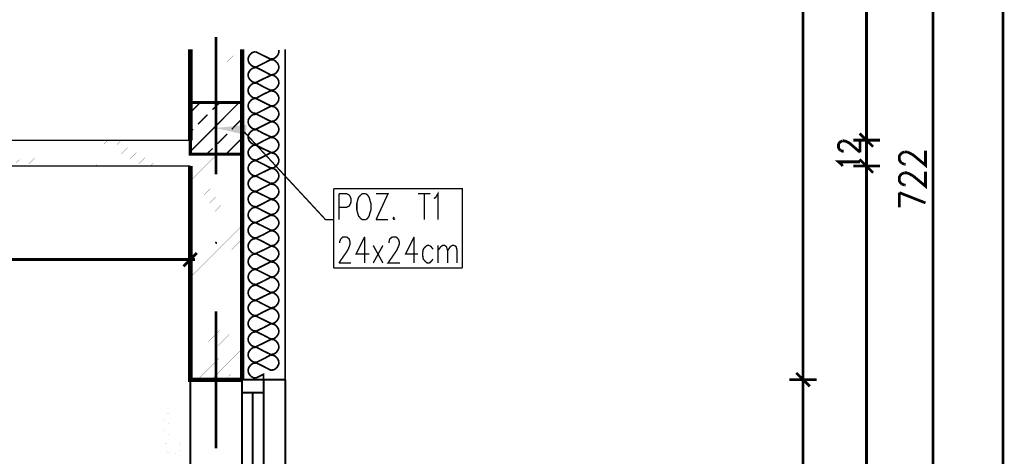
# Model space of a CAD drawing. Header units: millimetres. Extents: x -14047 to 49934, y -21523 to 14989.
# Tile 154 of 256: x 2036 to 2492, y 6425 to 6628. Entities that reach past the tile are written whole.
import ezdxf

# ---------------------------------------------------------------- set-up
doc = ezdxf.new("R2010")
doc.units = ezdxf.units.MM
doc.layers.add('H', color=7, linetype='Continuous')
doc.layers.add('P', color=7, linetype='Continuous')

msp = doc.modelspace()

# ---------------------------------------------------------------- hatches: boundary and pattern name
at = {"layer": 'H', "linetype": 'Continuous'}
for points in [[(2126.132, 6577.49), (2140.574, 6578.956), (2140.385, 6574.279)], [(2126.412, 6523.835), (2126.057, 6524.365), (2126.237, 6524.805), (2126.677, 6524.805), (2127.032, 6524.365), (2126.852, 6523.835)]]:
    msp.add_hatch(color=256, dxfattribs=at).paths.add_polyline_path(points)

# ---------------------------------------------------------------- linework, layer by layer
at = {"layer": 'P'}
for points, const_width in [([(2398.455, 6461.843), (2398.455, 6925.951)], 1.27), ([(2491.133, 5287.871), (2491.133, 6925.951)], 1.27), ([(2427.906, 6572.779), (2427.906, 6914.043)], 1.27), ([(2458.772, 6193.77), (2458.772, 6913.868)], 1.27), ([(1470.685, 6648.793), (1470.685, 6559.905), (2114.593, 6559.905)], 0.635), ([(2126.502, 6619.602), (2126.502, 6556.111)], 1.27), ([(2114.593, 6613.874), (2114.593, 6571.809)], 2.065), ([(2114.948, 6610.608), (2118.213, 6613.874)], 0.015), ([(2114.948, 6604.259), (2124.562, 6613.874)], 0.015), ([(2114.948, 6591.561), (2137.427, 6613.874)], 0.015), ([(2138.58, 6460.874), (2138.58, 6613.874)], 2.065), ([(2138.58, 6613.874), (2138.58, 6460.874)], 0.795), ([(2142.724, 6612.018), (2141.93, 6611.048), (2141.405, 6609.904)], 0.795), ([(2143.694, 6612.638), (2142.724, 6612.018)], 0.795), ([(2144.929, 6612.813), (2143.694, 6612.638)], 0.795), ([(2144.929, 6612.813), (2148.459, 6611.048)], 0.795), ([(2152.073, 6609.284), (2148.459, 6611.048)], 0.795), ([(2154.278, 6610.254), (2155.073, 6611.223), (2155.603, 6612.283)], 0.795), ([(2155.603, 6612.283), (2155.603, 6613.608)], 0.795), ([(2158.597, 6460.874), (2158.597, 6613.874)], 0.795), ([(2119.183, 6589.266), (2138.58, 6608.669)], 0.015), ([(2141.405, 6609.904), (2141.405, 6608.669)], 0.795), ([(2141.405, 6608.669), (2141.93, 6607.524), (2142.724, 6606.639)], 0.795), ([(2142.724, 6606.639), (2143.694, 6605.934)], 0.795), ([(2143.694, 6605.934), (2144.929, 6605.844)], 0.795), ([(2148.459, 6607.434), (2144.929, 6605.669)], 0.795), ([(2148.459, 6607.434), (2152.073, 6609.284)], 0.795), ([(2152.073, 6609.464), (2153.308, 6609.639)], 0.795), ([(2153.308, 6609.019), (2152.073, 6609.109)], 0.795), ([(2153.308, 6609.639), (2154.278, 6610.254)], 0.795), ([(2154.278, 6608.314), (2153.308, 6609.019)], 0.795), ([(2155.603, 6606.289), (2155.073, 6607.434), (2154.278, 6608.314)], 0.795), ([(2155.603, 6605.054), (2155.603, 6606.289)], 0.795), ([(2125.532, 6589.266), (2138.58, 6602.32)], 0.015), ([(2142.724, 6604.699), (2141.93, 6603.729), (2141.405, 6602.67)], 0.795), ([(2141.405, 6602.67), (2141.405, 6601.35)], 0.795), ([(2141.405, 6601.35), (2141.93, 6600.29), (2142.724, 6599.32)], 0.795), ([(2143.694, 6605.319), (2142.724, 6604.699)], 0.795), ([(2144.929, 6605.494), (2143.694, 6605.319)], 0.795), ([(2144.929, 6605.669), (2148.459, 6603.904)], 0.795), ([(2152.073, 6601.965), (2148.459, 6603.904)], 0.795), ([(2148.459, 6600.29), (2152.073, 6601.965)], 0.795), ([(2152.073, 6602.145), (2153.308, 6602.32)], 0.795), ([(2153.308, 6601.88), (2152.073, 6601.965)], 0.795), ([(2153.308, 6602.32), (2154.278, 6602.935)], 0.795), ([(2154.278, 6601.175), (2153.308, 6601.88)], 0.795), ([(2154.278, 6602.935), (2155.073, 6603.904), (2155.603, 6605.054)], 0.795), ([(2142.724, 6597.555), (2141.93, 6596.585), (2141.405, 6595.531)], 0.795), ([(2142.724, 6599.32), (2143.694, 6598.705)], 0.795), ([(2143.694, 6598.175), (2142.724, 6597.555)], 0.795), ([(2143.694, 6598.705), (2144.929, 6598.525)], 0.795), ([(2144.929, 6598.35), (2143.694, 6598.175)], 0.795), ([(2148.459, 6600.29), (2144.929, 6598.525)], 0.795), ([(2144.929, 6598.525), (2148.459, 6596.585)], 0.795), ([(2155.603, 6599.145), (2155.073, 6600.29), (2154.278, 6601.175)], 0.795), ([(2154.278, 6595.795), (2155.073, 6596.765), (2155.603, 6597.91)], 0.795), ([(2155.603, 6597.91), (2155.603, 6599.145)], 0.795), ([(2131.881, 6589.266), (2138.58, 6595.97)], 0.015), ([(2141.405, 6595.531), (2141.405, 6594.206)], 0.795), ([(2141.405, 6594.206), (2141.93, 6593.146), (2142.724, 6592.176)], 0.795), ([(2142.724, 6592.176), (2143.694, 6591.561)], 0.795), ([(2148.459, 6593.146), (2144.929, 6591.206)], 0.795), ([(2152.073, 6594.826), (2148.459, 6596.585)], 0.795), ([(2148.459, 6593.146), (2152.073, 6594.826)], 0.795), ([(2152.073, 6595.001), (2153.308, 6595.176)], 0.795), ([(2153.308, 6594.561), (2152.073, 6594.736)], 0.795), ([(2153.308, 6595.176), (2154.278, 6595.795)], 0.795), ([(2154.278, 6593.941), (2153.308, 6594.561)], 0.795), ([(2155.603, 6591.826), (2155.073, 6592.971), (2154.278, 6593.941)], 0.795), ([(2138.58, 6565.37), (2114.593, 6565.37), (2114.593, 6589.266), (2138.58, 6589.266), (2138.58, 6565.37)], 1.43), ([(2114.593, 6584.682), (2119.183, 6589.266)], 0.635), ([(2114.593, 6566.604), (2137.17, 6589.266)], 0.635), ([(2124.912, 6586.007), (2128.261, 6589.266)], 0.635), ([(2138.23, 6589.266), (2138.58, 6589.621)], 0.015), ([(2142.724, 6590.416), (2141.93, 6589.446), (2141.405, 6588.386)], 0.795), ([(2141.405, 6588.386), (2141.405, 6587.062)], 0.795), ([(2143.694, 6591.031), (2142.724, 6590.416)], 0.795), ([(2143.694, 6591.561), (2144.929, 6591.386)], 0.795), ([(2144.929, 6591.206), (2143.694, 6591.031)], 0.795), ([(2144.929, 6591.206), (2148.459, 6589.446)], 0.795), ([(2152.073, 6587.682), (2148.459, 6589.446)], 0.795), ([(2148.459, 6585.827), (2152.073, 6587.682)], 0.795), ([(2152.073, 6587.682), (2153.308, 6587.857)], 0.795), ([(2153.308, 6587.417), (2152.073, 6587.592)], 0.795), ([(2153.308, 6587.857), (2154.278, 6588.476)], 0.795), ([(2154.278, 6588.476), (2155.073, 6589.446), (2155.603, 6590.591)], 0.795), ([(2155.603, 6590.591), (2155.603, 6591.826)], 0.795), ([(2118.123, 6579.303), (2122.532, 6583.712)], 0.635), ([(2141.405, 6587.062), (2141.93, 6586.007), (2142.724, 6585.037)], 0.795), ([(2142.724, 6583.097), (2141.93, 6582.127), (2141.405, 6581.067)], 0.795), ([(2142.724, 6585.037), (2143.694, 6584.417)], 0.795), ([(2143.694, 6583.712), (2142.724, 6583.097)], 0.795), ([(2143.694, 6584.417), (2144.929, 6584.242)], 0.795), ([(2144.929, 6583.887), (2143.694, 6583.712)], 0.795), ([(2148.459, 6585.827), (2144.929, 6584.067)], 0.795), ([(2144.929, 6584.067), (2148.459, 6582.302)], 0.795), ([(2154.278, 6586.797), (2153.308, 6587.417)], 0.795), ([(2155.603, 6584.682), (2155.073, 6585.827), (2154.278, 6586.797)], 0.795), ([(2154.278, 6581.332), (2155.073, 6582.302), (2155.603, 6583.447)], 0.795), ([(2155.603, 6583.447), (2155.603, 6584.682)], 0.795), ([(2133.821, 6576.923), (2138.23, 6581.507)], 0.635), ([(2141.405, 6581.067), (2141.405, 6579.743)], 0.795), ([(2141.405, 6579.743), (2141.93, 6578.688), (2142.724, 6577.718)], 0.795), ([(2148.459, 6578.688), (2144.929, 6576.923)], 0.795), ([(2152.073, 6580.448), (2148.459, 6582.302)], 0.795), ([(2148.459, 6578.688), (2152.073, 6580.448)], 0.795), ([(2152.073, 6580.538), (2153.308, 6580.712)], 0.795), ([(2153.308, 6580.273), (2152.073, 6580.448)], 0.795), ([(2153.308, 6580.712), (2154.278, 6581.332)], 0.795), ([(2154.278, 6579.658), (2153.308, 6580.273)], 0.795), ([(2155.603, 6577.538), (2155.073, 6578.688), (2154.278, 6579.658)], 0.795), ([(2114.593, 6575.688), (2115.918, 6576.923)], 0.635), ([(2127.117, 6570.219), (2131.616, 6574.718)], 0.635), ([(2138.58, 6576.779), (2177.295, 6535.009)], 0.635), ([(2142.724, 6575.953), (2141.93, 6574.983), (2141.405, 6573.923)], 0.795), ([(2141.405, 6573.923), (2141.405, 6572.604)], 0.795), ([(2142.724, 6577.718), (2143.694, 6577.098)], 0.795), ([(2143.694, 6576.568), (2142.724, 6575.953)], 0.795), ([(2143.694, 6577.098), (2144.929, 6576.923)], 0.795), ([(2144.929, 6576.748), (2143.694, 6576.568)], 0.795), ([(2144.929, 6576.923), (2148.459, 6574.983)], 0.795), ([(2152.073, 6573.308), (2148.459, 6574.983)], 0.795), ([(2153.308, 6573.573), (2154.278, 6574.188)], 0.795), ([(2154.278, 6574.188), (2155.073, 6575.158), (2155.603, 6576.303)], 0.795), ([(2155.603, 6576.303), (2155.603, 6577.538)], 0.795), ([(2424.731, 6574.983), (2430.996, 6568.809)], 1.27), ([(2424.731, 6574.983), (2430.996, 6568.809)], 1.27), ([(2427.906, 6574.098), (2427.906, 6569.779)], 1.27), ([(2427.906, 6574.098), (2427.906, 6569.604)], 1.27), ([(2427.906, 6572.779), (2427.906, 6573.748)], 1.27), ([(2114.593, 6571.809), (1482.593, 6571.809)], 0.635), ([(2026.06, 6559.905), (2038.143, 6571.809)], 0.015), ([(2032.409, 6559.905), (2044.493, 6571.809)], 0.015), ([(2038.758, 6559.905), (2050.752, 6571.809)], 0.015), ([(2045.283, 6559.905), (2057.191, 6571.809)], 0.015), ([(2051.632, 6559.905), (2063.54, 6571.809)], 0.015), ([(2057.981, 6559.905), (2069.889, 6571.809)], 0.015), ([(2064.33, 6559.905), (2076.323, 6571.809)], 0.015), ([(2070.594, 6559.905), (2082.672, 6571.809)], 0.015), ([(2077.028, 6559.905), (2089.022, 6571.809)], 0.015), ([(2083.377, 6559.905), (2095.371, 6571.809)], 0.015), ([(2089.727, 6559.905), (2101.72, 6571.809)], 0.015), ([(2096.076, 6559.905), (2108.069, 6571.984)], 0.015), ([(2102.34, 6559.905), (2114.418, 6571.984)], 0.015), ([(2131.086, 6565.37), (2138.58, 6572.779)], 0.635), ([(2141.405, 6572.604), (2141.93, 6571.544), (2142.724, 6570.574)], 0.795), ([(2142.724, 6570.574), (2143.694, 6569.954)], 0.795), ([(2143.694, 6569.429), (2142.724, 6568.809)], 0.795), ([(2143.694, 6569.954), (2144.929, 6569.779)], 0.795), ([(2144.929, 6569.604), (2143.694, 6569.429)], 0.795), ([(2148.459, 6571.544), (2144.929, 6569.604)], 0.795), ([(2144.929, 6569.604), (2148.459, 6567.839)], 0.795), ([(2148.459, 6571.544), (2152.073, 6573.308)], 0.795), ([(2152.073, 6573.393), (2153.308, 6573.573)], 0.795), ([(2153.308, 6572.954), (2152.073, 6573.129)], 0.795), ([(2154.278, 6572.339), (2153.308, 6572.954)], 0.795), ([(2155.603, 6570.219), (2155.073, 6571.369), (2154.278, 6572.339)], 0.795), ([(2155.603, 6568.984), (2155.603, 6570.219)], 0.795), ([(2415.918, 6567.044), (2415.388, 6567.574), (2414.943, 6568.369), (2414.943, 6569.954), (2415.388, 6570.749), (2415.918, 6571.189)], 1.27), ([(2415.918, 6571.189), (2416.798, 6571.544)], 1.27), ([(2416.798, 6571.544), (2417.767, 6571.544)], 1.27), ([(2417.767, 6571.544), (2418.737, 6571.189), (2420.147, 6570.399), (2424.911, 6566.254)], 1.27), ([(2421.737, 6571.984), (2434.17, 6571.984)], 1.27), ([(2421.737, 6571.809), (2434.17, 6571.809)], 1.27), ([(2424.911, 6566.254), (2424.911, 6571.984)], 1.27), ([(2427.906, 6559.905), (2427.906, 6571.809)], 1.27), ([(2108.774, 6559.905), (2114.593, 6565.635)], 0.015), ([(2114.593, 6559.285), (2120.682, 6565.37)], 0.015), ([(2114.593, 6552.936), (2127.032, 6565.37)], 0.015), ([(2114.593, 6546.587), (2133.381, 6565.37)], 0.015), ([(2122.177, 6565.37), (2124.912, 6568.014)], 0.635), ([(2142.724, 6568.809), (2141.93, 6567.839), (2141.405, 6566.779)], 0.795), ([(2141.405, 6566.779), (2141.405, 6565.46)], 0.795), ([(2141.405, 6565.46), (2141.93, 6564.4), (2142.724, 6563.43)], 0.795), ([(2152.073, 6566.164), (2148.459, 6567.839)], 0.795), ([(2148.459, 6564.225), (2152.073, 6566.164)], 0.795), ([(2152.073, 6566.164), (2153.308, 6566.254)], 0.795), ([(2153.308, 6565.809), (2152.073, 6565.989)], 0.795), ([(2153.308, 6566.254), (2154.278, 6566.959)], 0.795), ([(2154.278, 6565.195), (2153.308, 6565.809)], 0.795), ([(2154.278, 6566.959), (2155.073, 6567.839), (2155.603, 6568.984)], 0.795), ([(2155.603, 6563.08), (2155.073, 6564.225), (2154.278, 6565.195)], 0.795), ([(2417.327, 6566.779), (2416.798, 6566.779), (2415.918, 6567.044)], 1.27), ([(2444.309, 6561.225), (2443.779, 6561.665), (2443.164, 6562.635), (2443.164, 6564.575), (2443.779, 6565.46), (2444.309, 6565.989)], 1.27), ([(2444.309, 6565.989), (2445.369, 6566.429)], 1.27), ([(2445.369, 6566.429), (2446.689, 6566.429)], 1.27), ([(2446.689, 6566.429), (2447.748, 6565.989), (2449.513, 6565.02), (2455.242, 6560.255), (2455.242, 6567.044)], 1.27), ([(2114.593, 6559.905), (2114.593, 6460.874), (2138.58, 6460.874)], 2.065), ([(2114.593, 6540.063), (2138.58, 6564.225)], 0.015), ([(2142.724, 6561.49), (2141.93, 6560.61), (2141.405, 6559.46)], 0.795), ([(2142.724, 6563.43), (2143.694, 6562.815)], 0.795), ([(2143.694, 6562.195), (2142.724, 6561.49)], 0.795), ([(2143.694, 6562.815), (2144.929, 6562.635)], 0.795), ([(2144.929, 6562.285), (2143.694, 6562.195)], 0.795), ([(2148.459, 6564.225), (2144.929, 6562.46)], 0.795), ([(2144.929, 6562.46), (2148.459, 6560.695)], 0.795), ([(2152.073, 6558.845), (2148.459, 6560.695)], 0.795), ([(2154.278, 6559.815), (2155.073, 6560.695), (2155.603, 6561.845)], 0.795), ([(2155.603, 6561.845), (2155.603, 6563.08)], 0.795), ([(2416.798, 6559.815), (2416.358, 6560.61), (2414.943, 6561.845), (2424.911, 6561.845)], 1.27), ([(2430.996, 6556.731), (2424.731, 6562.99)], 1.27), ([(2430.996, 6556.731), (2424.731, 6562.99)], 1.27), ([(2427.906, 6557.701), (2427.906, 6562.195)], 1.27), ([(2427.906, 6557.701), (2427.906, 6562.195)], 1.27), ([(2445.369, 6560.695), (2444.309, 6561.225)], 1.27), ([(2446.074, 6560.695), (2445.369, 6560.695)], 1.27), ([(2114.593, 6533.714), (2138.58, 6557.876)], 0.015), ([(2141.405, 6559.46), (2141.405, 6558.226)], 0.795), ([(2141.405, 6558.226), (2141.93, 6557.081), (2142.724, 6556.111)], 0.795), ([(2142.724, 6556.111), (2143.694, 6555.496)], 0.795), ([(2148.459, 6557.081), (2144.929, 6555.316)], 0.795), ([(2148.459, 6557.081), (2152.073, 6558.845)], 0.795), ([(2152.073, 6559.02), (2153.308, 6559.11)], 0.795), ([(2153.308, 6558.67), (2152.073, 6558.845)], 0.795), ([(2153.308, 6559.11), (2154.278, 6559.815)], 0.795), ([(2154.278, 6558.051), (2153.308, 6558.67)], 0.795), ([(2155.603, 6555.936), (2155.073, 6557.081), (2154.278, 6558.051)], 0.795), ([(2155.603, 6554.701), (2155.603, 6555.936)], 0.795), ([(2434.17, 6559.905), (2421.737, 6559.905)], 1.27), ([(2434.17, 6559.905), (2421.737, 6559.905)], 1.27), ([(2427.906, 6559.02), (2427.906, 5901.884)], 1.27), ([(2427.906, 6559.02), (2427.906, 6558.226)], 1.27), ([(2444.309, 6551.526), (2443.779, 6551.966), (2443.164, 6552.936), (2443.164, 6554.876), (2443.779, 6555.846), (2444.309, 6556.286)], 1.27), ([(2444.309, 6556.286), (2445.369, 6556.731)], 1.27), ([(2445.369, 6556.731), (2446.689, 6556.731)], 1.27), ([(2446.689, 6556.731), (2447.748, 6556.286), (2449.513, 6555.316), (2455.242, 6550.557), (2455.242, 6557.256)], 1.27), ([(2114.593, 6527.365), (2138.58, 6551.526)], 0.015), ([(2142.724, 6554.346), (2141.93, 6553.466), (2141.405, 6552.321)], 0.795), ([(2141.405, 6552.321), (2141.405, 6551.086)], 0.795), ([(2141.405, 6551.086), (2141.93, 6549.937), (2142.724, 6548.967)], 0.795), ([(2143.694, 6555.051), (2142.724, 6554.346)], 0.795), ([(2143.694, 6555.496), (2144.929, 6555.316)], 0.795), ([(2144.929, 6555.141), (2143.694, 6555.051)], 0.795), ([(2144.929, 6555.316), (2148.459, 6553.466)], 0.795), ([(2152.073, 6551.701), (2148.459, 6553.466)], 0.795), ([(2148.459, 6549.937), (2152.073, 6551.701)], 0.795), ([(2152.073, 6551.876), (2153.308, 6551.966)], 0.795), ([(2153.308, 6551.351), (2152.073, 6551.526)], 0.795), ([(2153.308, 6551.966), (2154.278, 6552.671)], 0.795), ([(2154.278, 6550.732), (2153.308, 6551.351)], 0.795), ([(2154.278, 6552.671), (2155.073, 6553.556), (2155.603, 6554.701)], 0.795), ([(2445.369, 6551.086), (2444.309, 6551.526)], 1.27), ([(2446.074, 6551.086), (2445.369, 6551.086)], 1.27), ([(2142.724, 6547.207), (2141.93, 6546.322), (2141.405, 6545.177)], 0.795), ([(2142.724, 6548.967), (2143.694, 6548.352)], 0.795), ([(2143.694, 6547.912), (2142.724, 6547.207)], 0.795), ([(2143.694, 6548.352), (2144.929, 6548.177)], 0.795), ([(2144.929, 6547.997), (2143.694, 6547.912)], 0.795), ([(2148.459, 6549.937), (2144.929, 6547.997)], 0.795), ([(2144.929, 6547.997), (2148.459, 6546.322)], 0.795), ([(2155.603, 6548.702), (2155.073, 6549.762), (2154.278, 6550.732)], 0.795), ([(2154.278, 6545.352), (2155.073, 6546.322), (2155.603, 6547.382)], 0.795), ([(2155.603, 6547.382), (2155.603, 6548.702)], 0.795), ([(2180.999, 6549.467), (2240.606, 6549.467), (2240.606, 6512.607)], 0.635), ([(2180.999, 6512.607), (2180.999, 6549.467)], 0.635), ([(2183.464, 6535.009), (2183.464, 6547.087)], 0.635), ([(2183.464, 6547.087), (2186.993, 6547.087), (2188.228, 6546.472)], 0.635), ([(2194.312, 6547.087), (2193.518, 6546.472)], 0.635), ([(2195.897, 6547.087), (2194.312, 6547.087)], 0.635), ([(2197.487, 6545.322), (2196.692, 6546.472), (2195.897, 6547.087)], 0.635), ([(2200.662, 6547.087), (2206.216, 6547.087), (2200.662, 6535.009)], 0.635), ([(2220.149, 6547.087), (2225.883, 6547.087)], 0.635), ([(2223.059, 6547.087), (2223.059, 6535.009)], 0.635), ([(2227.468, 6544.882), (2228.263, 6545.322), (2229.323, 6547.087), (2229.323, 6535.009)], 0.635), ([(2443.164, 6540.768), (2443.164, 6547.557)], 1.27), ([(2443.164, 6547.557), (2455.242, 6542.798)], 1.27), ([(2114.593, 6521.016), (2138.58, 6545.002)], 0.015), ([(2141.405, 6545.177), (2141.405, 6543.942)], 0.795), ([(2141.405, 6543.942), (2141.93, 6542.798), (2142.724, 6541.828)], 0.795), ([(2148.459, 6542.618), (2144.929, 6540.858)], 0.795), ([(2152.073, 6544.557), (2148.459, 6546.322)], 0.795), ([(2148.459, 6542.618), (2152.073, 6544.557)], 0.795), ([(2152.073, 6544.557), (2153.308, 6544.737)], 0.795), ([(2153.308, 6544.207), (2152.073, 6544.382)], 0.795), ([(2153.308, 6544.737), (2154.278, 6545.352)], 0.795), ([(2154.278, 6543.587), (2153.308, 6544.207)], 0.795), ([(2155.603, 6541.563), (2155.073, 6542.618), (2154.278, 6543.587)], 0.795), ([(2188.578, 6545.942), (2189.023, 6544.882), (2189.023, 6543.118), (2188.578, 6541.973), (2188.228, 6541.358), (2186.993, 6540.738), (2183.464, 6540.738)], 0.635), ([(2188.228, 6546.472), (2188.578, 6545.942)], 0.635), ([(2192.198, 6544.267), (2191.753, 6542.503), (2191.753, 6539.593), (2192.198, 6537.918)], 0.635), ([(2193.518, 6546.472), (2192.548, 6545.322), (2192.198, 6544.267)], 0.635), ([(2197.752, 6544.267), (2197.487, 6545.322)], 0.635), ([(2197.752, 6537.918), (2198.282, 6539.593), (2198.282, 6542.503), (2197.752, 6544.267)], 0.635), ([(2114.593, 6514.666), (2138.58, 6538.653)], 0.015), ([(2142.724, 6539.973), (2141.93, 6539.003), (2141.405, 6537.858)], 0.795), ([(2141.405, 6537.858), (2141.405, 6536.623)], 0.795), ([(2142.724, 6541.828), (2143.694, 6541.208)], 0.795), ([(2143.694, 6540.593), (2142.724, 6539.973)], 0.795), ([(2143.694, 6541.208), (2144.929, 6541.033)], 0.795), ([(2144.929, 6540.768), (2143.694, 6540.593)], 0.795), ([(2144.929, 6540.858), (2148.544, 6539.003)], 0.795), ([(2152.073, 6537.238), (2148.544, 6539.003)], 0.795), ([(2152.073, 6537.418), (2153.308, 6537.593)], 0.795), ([(2153.308, 6537.593), (2154.278, 6538.208)], 0.795), ([(2154.278, 6538.208), (2155.073, 6539.178), (2155.603, 6540.238)], 0.795), ([(2155.603, 6540.238), (2155.603, 6541.563)], 0.795), ([(2192.198, 6537.918), (2192.548, 6536.768), (2193.518, 6535.624)], 0.635), ([(2197.487, 6536.768), (2197.752, 6537.918)], 0.635), ([(2141.405, 6536.623), (2141.93, 6535.479), (2142.724, 6534.509)], 0.795), ([(2142.724, 6532.829), (2141.93, 6531.859), (2141.405, 6530.714)], 0.795), ([(2142.724, 6534.509), (2143.694, 6533.889)], 0.795), ([(2143.694, 6533.449), (2142.724, 6532.829)], 0.795), ([(2143.694, 6533.889), (2144.929, 6533.714)], 0.795), ([(2144.929, 6533.624), (2143.694, 6533.449)], 0.795), ([(2148.544, 6535.479), (2144.929, 6533.624)], 0.795), ([(2144.929, 6533.624), (2148.544, 6531.859)], 0.795), ([(2148.544, 6535.479), (2152.073, 6537.238)], 0.795), ([(2153.308, 6536.888), (2152.073, 6537.063)], 0.795), ([(2154.278, 6536.268), (2153.308, 6536.888)], 0.795), ([(2155.603, 6534.244), (2155.073, 6535.299), (2154.278, 6536.268)], 0.795), ([(2154.278, 6530.889), (2155.073, 6531.859), (2155.603, 6532.919)], 0.795), ([(2155.603, 6532.919), (2155.603, 6534.244)], 0.795), ([(2177.295, 6535.009), (2180.999, 6535.009)], 0.635), ([(2193.518, 6535.624), (2194.312, 6535.009)], 0.635), ([(2194.312, 6535.009), (2195.897, 6535.009)], 0.635), ([(2195.897, 6535.009), (2196.692, 6535.624), (2197.487, 6536.768)], 0.635), ([(2200.662, 6535.009), (2206.216, 6535.009)], 0.635), ([(2209.04, 6536.329), (2208.596, 6535.624), (2209.04, 6535.009)], 0.635), ([(2209.04, 6535.009), (2209.39, 6535.624)], 0.635), ([(2114.593, 6508.317), (2138.58, 6532.304)], 0.015), ([(2141.405, 6530.714), (2141.405, 6529.479)], 0.795), ([(2141.405, 6529.479), (2141.93, 6528.335), (2142.724, 6527.365)], 0.795), ([(2152.073, 6530.099), (2148.544, 6531.859)], 0.795), ([(2148.544, 6528.16), (2152.073, 6530.099)], 0.795), ([(2152.073, 6530.099), (2153.308, 6530.274)], 0.795), ([(2153.308, 6529.744), (2152.073, 6529.919)], 0.795), ([(2153.308, 6530.274), (2154.278, 6530.889)], 0.795), ([(2154.278, 6529.129), (2153.308, 6529.744)], 0.795), ([(2155.603, 6527.1), (2155.073, 6528.16), (2154.278, 6529.129)], 0.795), ([(2114.593, 6501.968), (2138.58, 6525.955)], 0.015), ([(2142.724, 6525.51), (2141.93, 6524.54), (2141.405, 6523.395)], 0.795), ([(2142.724, 6527.365), (2143.694, 6526.745)], 0.795), ([(2143.694, 6526.13), (2142.724, 6525.51)], 0.795), ([(2143.694, 6526.745), (2144.929, 6526.57)], 0.795), ([(2144.929, 6526.305), (2143.694, 6526.13)], 0.795), ([(2148.544, 6528.16), (2144.929, 6526.48)], 0.795), ([(2144.929, 6526.48), (2148.544, 6524.72)], 0.795), ([(2152.073, 6522.78), (2148.544, 6524.72)], 0.795), ([(2153.308, 6523.13), (2154.278, 6523.75)], 0.795), ([(2154.278, 6523.75), (2155.073, 6524.72), (2155.603, 6525.775)], 0.795), ([(2155.603, 6525.775), (2155.603, 6527.1)], 0.795), ([(2183.819, 6524.25), (2183.819, 6524.865), (2184.259, 6526.01)], 0.635), ([(2184.259, 6526.01), (2184.614, 6526.455)], 0.635), ([(2184.614, 6526.455), (2185.404, 6527.07)], 0.635), ([(2185.404, 6527.07), (2186.993, 6527.07)], 0.635), ([(2186.993, 6527.07), (2187.788, 6526.455)], 0.635), ([(2187.788, 6526.455), (2188.228, 6526.01), (2188.578, 6524.865)], 0.635), ([(2188.578, 6524.865), (2188.578, 6523.63)], 0.635), ([(2195.372, 6527.07), (2191.403, 6519.136), (2197.487, 6519.136)], 0.635), ([(2195.372, 6527.07), (2195.372, 6514.991)], 0.635), ([(2206.656, 6524.865), (2207.011, 6526.01), (2207.451, 6526.455)], 0.635), ([(2206.656, 6524.25), (2206.656, 6524.865)], 0.635), ([(2207.451, 6526.455), (2208.246, 6527.07)], 0.635), ([(2208.246, 6527.07), (2209.83, 6527.07)], 0.635), ([(2209.83, 6527.07), (2210.625, 6526.455)], 0.635), ([(2210.625, 6526.455), (2210.98, 6526.01)], 0.635), ([(2210.98, 6526.01), (2211.42, 6524.865), (2211.42, 6523.63), (2210.98, 6522.485)], 0.635), ([(2218.299, 6527.07), (2214.33, 6519.136), (2220.149, 6519.136)], 0.635), ([(2218.299, 6527.07), (2218.299, 6514.991)], 0.635), ([(2111.419, 6513.432), (2117.593, 6519.606)], 1.27), ([(2114.593, 6510.257), (2114.593, 6522.78)], 1.27), ([(2114.593, 6495.619), (2138.58, 6519.606)], 0.015), ([(2141.405, 6523.395), (2141.405, 6522.16)], 0.795), ([(2141.405, 6522.16), (2141.93, 6521.016), (2142.724, 6520.131)], 0.795), ([(2142.724, 6520.131), (2143.694, 6519.426)], 0.795), ([(2143.694, 6519.426), (2144.929, 6519.341)], 0.795), ([(2144.929, 6519.161), (2143.694, 6518.986)], 0.795), ([(2148.544, 6521.016), (2144.929, 6519.341)], 0.795), ([(2144.929, 6519.341), (2148.544, 6517.401)], 0.795), ([(2148.544, 6521.016), (2152.073, 6522.78)], 0.795), ([(2152.073, 6522.955), (2153.308, 6523.13)], 0.795), ([(2153.308, 6522.6), (2152.073, 6522.78)], 0.795), ([(2154.278, 6521.985), (2153.308, 6522.6)], 0.795), ([(2155.603, 6519.956), (2155.073, 6521.016), (2154.278, 6521.985)], 0.795), ([(2155.603, 6518.636), (2155.603, 6519.956)], 0.795), ([(2188.578, 6523.63), (2188.228, 6522.485), (2187.433, 6520.721), (2183.464, 6514.991)], 0.635), ([(2199.337, 6514.991), (2203.836, 6523.1)], 0.635), ([(2203.836, 6514.991), (2199.337, 6523.1)], 0.635), ([(2210.98, 6522.485), (2210.185, 6520.721), (2206.216, 6514.991), (2211.77, 6514.991)], 0.635), ([(2223.499, 6522.485), (2222.529, 6521.341), (2222.269, 6519.661), (2222.269, 6518.516), (2222.529, 6516.751), (2223.499, 6515.696)], 0.635), ([(2224.293, 6523.1), (2223.499, 6522.485)], 0.635), ([(2225.353, 6523.1), (2224.293, 6523.1)], 0.635), ([(2227.028, 6521.341), (2226.233, 6522.485), (2225.353, 6523.1)], 0.635), ([(2229.323, 6514.991), (2229.323, 6523.1)], 0.635), ([(2229.323, 6520.721), (2230.643, 6522.485), (2231.437, 6523.1)], 0.635), ([(2231.437, 6523.1), (2232.582, 6523.1)], 0.635), ([(2232.582, 6523.1), (2233.287, 6522.485), (2233.817, 6520.721)], 0.635), ([(2233.817, 6520.721), (2235.052, 6522.485), (2235.847, 6523.1)], 0.635), ([(2233.817, 6520.721), (2233.817, 6514.991)], 0.635), ([(2235.847, 6523.1), (2236.992, 6523.1)], 0.635), ([(2236.992, 6523.1), (2237.787, 6522.485), (2238.227, 6520.721), (2238.227, 6514.991)], 0.635), ([(2113.623, 6516.606), (1495.551, 6516.606)], 1.27), ([(2112.388, 6516.606), (2116.713, 6516.606)], 1.27), ([(2142.724, 6518.371), (2141.93, 6517.401), (2141.405, 6516.251)], 0.795), ([(2141.405, 6516.251), (2141.405, 6515.016)], 0.795), ([(2141.405, 6515.016), (2141.93, 6513.871), (2142.724, 6512.992)], 0.795), ([(2143.694, 6518.986), (2142.724, 6518.371)], 0.795), ([(2152.073, 6515.636), (2148.544, 6517.401)], 0.795), ([(2148.544, 6513.871), (2152.073, 6515.636)], 0.795), ([(2152.073, 6515.811), (2153.308, 6515.986)], 0.795), ([(2153.308, 6515.371), (2152.073, 6515.461)], 0.795), ([(2153.308, 6515.986), (2154.278, 6516.606)], 0.795), ([(2154.278, 6514.666), (2153.308, 6515.371)], 0.795), ([(2154.278, 6516.606), (2155.073, 6517.576), (2155.603, 6518.636)], 0.795), ([(2155.603, 6512.637), (2155.073, 6513.781), (2154.278, 6514.666)], 0.795), ([(2183.464, 6514.991), (2189.023, 6514.991)], 0.635), ([(2223.499, 6515.696), (2224.293, 6514.991), (2225.353, 6514.991), (2226.233, 6515.696), (2227.028, 6516.751)], 0.635), ([(2114.593, 6489.27), (2138.58, 6513.257)], 0.015), ([(2142.724, 6511.227), (2141.93, 6510.257), (2141.405, 6509.112)], 0.795), ([(2142.724, 6512.992), (2143.694, 6512.287)], 0.795), ([(2143.694, 6511.842), (2142.724, 6511.227)], 0.795), ([(2143.694, 6512.287), (2144.929, 6512.197)], 0.795), ([(2144.929, 6512.022), (2143.694, 6511.842)], 0.795), ([(2148.544, 6513.871), (2144.929, 6512.022)], 0.795), ([(2144.929, 6512.022), (2148.544, 6510.257)], 0.795), ([(2152.073, 6508.492), (2148.544, 6510.257)], 0.795), ([(2154.278, 6509.287), (2155.073, 6510.257), (2155.603, 6511.402)], 0.795), ([(2155.603, 6511.402), (2155.603, 6512.637)], 0.795), ([(2240.606, 6512.607), (2180.999, 6512.607)], 0.635), ([(2114.593, 6482.921), (2138.58, 6506.907)], 0.015), ([(2141.405, 6509.112), (2141.405, 6507.877)], 0.795), ([(2141.405, 6507.877), (2141.93, 6506.727), (2142.724, 6505.848)], 0.795), ([(2142.724, 6505.848), (2143.694, 6505.143)], 0.795), ([(2148.544, 6506.642), (2144.929, 6504.878)], 0.795), ([(2148.544, 6506.642), (2152.073, 6508.492)], 0.795), ([(2152.073, 6508.492), (2153.308, 6508.667)], 0.795), ([(2153.308, 6508.227), (2152.073, 6508.317)], 0.795), ([(2153.308, 6508.667), (2154.278, 6509.287)], 0.795), ([(2154.278, 6507.522), (2153.308, 6508.227)], 0.795), ([(2155.603, 6505.493), (2155.073, 6506.642), (2154.278, 6507.522)], 0.795), ([(2155.603, 6504.258), (2155.603, 6505.493)], 0.795), ([(2142.724, 6503.908), (2141.93, 6502.938), (2141.405, 6501.878)], 0.795), ([(2141.405, 6501.878), (2141.405, 6500.558)], 0.795), ([(2143.694, 6504.523), (2142.724, 6503.908)], 0.795), ([(2143.694, 6505.143), (2144.929, 6505.053)], 0.795), ([(2144.929, 6504.703), (2143.694, 6504.523)], 0.795), ([(2144.929, 6504.878), (2148.544, 6503.113)], 0.795), ([(2152.073, 6501.173), (2148.544, 6503.113)], 0.795), ([(2148.544, 6499.498), (2152.073, 6501.173)], 0.795), ([(2152.073, 6501.348), (2153.308, 6501.528)], 0.795), ([(2153.308, 6501.083), (2152.073, 6501.173)], 0.795), ([(2153.308, 6501.528), (2154.278, 6502.143)], 0.795), ([(2154.278, 6500.378), (2153.308, 6501.083)], 0.795), ([(2154.278, 6502.143), (2155.073, 6503.113), (2155.603, 6504.258)], 0.795), ([(2114.593, 6476.571), (2138.58, 6500.558)], 0.015), ([(2141.405, 6500.558), (2141.93, 6499.498), (2142.724, 6498.529)], 0.795), ([(2142.724, 6496.764), (2141.93, 6495.794), (2141.405, 6494.734)], 0.795), ([(2142.724, 6498.529), (2143.694, 6497.909)], 0.795), ([(2143.694, 6497.384), (2142.724, 6496.764)], 0.795), ([(2143.694, 6497.909), (2144.929, 6497.734)], 0.795), ([(2144.929, 6497.559), (2143.694, 6497.384)], 0.795), ([(2148.544, 6499.498), (2144.929, 6497.734)], 0.795), ([(2144.929, 6497.734), (2148.544, 6495.794)], 0.795), ([(2155.603, 6498.354), (2155.073, 6499.498), (2154.278, 6500.378)], 0.795), ([(2154.278, 6494.999), (2155.073, 6495.969), (2155.603, 6497.119)], 0.795), ([(2155.603, 6497.119), (2155.603, 6498.354)], 0.795), ([(2114.593, 6470.132), (2138.58, 6494.209)], 0.015), ([(2126.502, 6492.619), (2126.502, 6429.128)], 1.27), ([(2141.405, 6494.734), (2141.405, 6493.414)], 0.795), ([(2141.405, 6493.414), (2141.93, 6492.354), (2142.724, 6491.385)], 0.795), ([(2148.544, 6492.354), (2144.929, 6490.415)], 0.795), ([(2152.073, 6494.029), (2148.544, 6495.794)], 0.795), ([(2148.544, 6492.354), (2152.073, 6494.029)], 0.795), ([(2152.073, 6494.209), (2153.308, 6494.384)], 0.795), ([(2153.308, 6493.764), (2152.073, 6493.944)], 0.795), ([(2153.308, 6494.384), (2154.278, 6494.999)], 0.795), ([(2154.278, 6493.149), (2153.308, 6493.764)], 0.795), ([(2155.603, 6491.035), (2155.073, 6492.179), (2154.278, 6493.149)], 0.795), ([(2114.593, 6463.783), (2138.58, 6487.86)], 0.015), ([(2142.724, 6489.62), (2141.93, 6488.65), (2141.405, 6487.595)], 0.795), ([(2141.405, 6487.595), (2141.405, 6486.27)], 0.795), ([(2142.724, 6491.385), (2143.694, 6490.77)], 0.795), ([(2143.694, 6490.24), (2142.724, 6489.62)], 0.795), ([(2143.694, 6490.77), (2144.929, 6490.59)], 0.795), ([(2144.929, 6490.415), (2143.694, 6490.24)], 0.795), ([(2144.929, 6490.415), (2148.544, 6488.65)], 0.795), ([(2152.073, 6486.89), (2148.544, 6488.65)], 0.795), ([(2153.308, 6487.065), (2154.278, 6487.68)], 0.795), ([(2154.278, 6487.68), (2155.073, 6488.65), (2155.603, 6489.8)], 0.795), ([(2155.603, 6489.8), (2155.603, 6491.035)], 0.795), ([(2141.405, 6486.27), (2141.93, 6485.21), (2142.724, 6484.24)], 0.795), ([(2142.724, 6484.24), (2143.694, 6483.626)], 0.795), ([(2143.694, 6482.921), (2142.724, 6482.301)], 0.795), ([(2143.694, 6483.626), (2144.929, 6483.451)], 0.795), ([(2144.929, 6483.096), (2143.694, 6482.921)], 0.795), ([(2148.544, 6485.035), (2144.929, 6483.271)], 0.795), ([(2144.929, 6483.271), (2148.544, 6481.511)], 0.795), ([(2148.544, 6485.035), (2152.073, 6486.89)], 0.795), ([(2152.073, 6486.89), (2153.308, 6487.065)], 0.795), ([(2153.308, 6486.625), (2152.073, 6486.8)], 0.795), ([(2154.278, 6486.005), (2153.308, 6486.625)], 0.795), ([(2155.603, 6483.891), (2155.073, 6485.035), (2154.278, 6486.005)], 0.795), ([(2154.278, 6480.541), (2155.073, 6481.511), (2155.603, 6482.656)], 0.795), ([(2155.603, 6482.656), (2155.603, 6483.891)], 0.795), ([(2117.948, 6460.874), (2138.58, 6481.511)], 0.015), ([(2142.724, 6482.301), (2141.93, 6481.331), (2141.405, 6480.276)], 0.795), ([(2141.405, 6480.276), (2141.405, 6478.951)], 0.795), ([(2141.405, 6478.951), (2141.93, 6477.891), (2142.724, 6476.921)], 0.795), ([(2152.073, 6479.656), (2148.544, 6481.511)], 0.795), ([(2148.544, 6477.891), (2152.073, 6479.656)], 0.795), ([(2152.073, 6479.746), (2153.308, 6479.921)], 0.795), ([(2153.308, 6479.481), (2152.073, 6479.656)], 0.795), ([(2153.308, 6479.921), (2154.278, 6480.541)], 0.795), ([(2154.278, 6478.861), (2153.308, 6479.481)], 0.795), ([(2155.603, 6476.746), (2155.073, 6477.891), (2154.278, 6478.861)], 0.795), ([(2124.297, 6460.874), (2138.58, 6475.162)], 0.015), ([(2142.724, 6475.162), (2141.93, 6474.192), (2141.405, 6473.132)], 0.795), ([(2142.724, 6476.921), (2143.694, 6476.307)], 0.795), ([(2143.694, 6475.777), (2142.724, 6475.162)], 0.795), ([(2143.694, 6476.307), (2144.929, 6476.132)], 0.795), ([(2144.929, 6475.952), (2143.694, 6475.777)], 0.795), ([(2148.544, 6477.891), (2144.929, 6476.132)], 0.795), ([(2144.929, 6476.132), (2148.544, 6474.192)], 0.795), ([(2152.073, 6472.512), (2148.544, 6474.192)], 0.795), ([(2154.278, 6473.397), (2155.073, 6474.367), (2155.603, 6475.512)], 0.795), ([(2155.603, 6475.512), (2155.603, 6476.746)], 0.795), ([(2141.405, 6473.132), (2141.405, 6471.807)], 0.795), ([(2141.405, 6471.807), (2141.93, 6470.752), (2142.724, 6469.782)], 0.795), ([(2142.724, 6469.782), (2143.694, 6469.162)], 0.795), ([(2143.694, 6469.162), (2144.929, 6468.988)], 0.795), ([(2148.544, 6470.572), (2144.929, 6468.813)], 0.795), ([(2148.544, 6470.572), (2152.073, 6472.512)], 0.795), ([(2152.073, 6472.602), (2153.308, 6472.777)], 0.795), ([(2153.308, 6472.162), (2152.073, 6472.337)], 0.795), ([(2153.308, 6472.777), (2154.278, 6473.397)], 0.795), ([(2154.278, 6471.542), (2153.308, 6472.162)], 0.795), ([(2155.603, 6469.427), (2155.073, 6470.572), (2154.278, 6471.542)], 0.795), ([(2155.603, 6468.193), (2155.603, 6469.427)], 0.795), ([(2130.821, 6460.874), (2138.58, 6468.813)], 0.015), ([(2142.724, 6467.843), (2141.93, 6466.958), (2141.405, 6465.813)], 0.795), ([(2141.405, 6465.813), (2141.405, 6464.578)], 0.795), ([(2141.405, 6464.578), (2141.93, 6463.433), (2142.724, 6462.463)], 0.795), ([(2143.694, 6468.548), (2142.724, 6467.843)], 0.795), ([(2144.929, 6468.633), (2143.694, 6468.548)], 0.795), ([(2144.929, 6468.813), (2148.544, 6467.048)], 0.795), ([(2152.073, 6465.193), (2148.544, 6467.048)], 0.795), ([(2152.073, 6465.373), (2153.308, 6465.458)], 0.795), ([(2153.308, 6465.458), (2154.278, 6466.163)], 0.795), ([(2154.278, 6466.163), (2155.073, 6467.048), (2155.603, 6468.193)], 0.795), ([(2114.593, 6460.874), (2114.593, 6280.893)], 0.955), ([(2158.597, 6460.874), (2114.593, 6460.874)], 0.95), ([(2114.593, 6280.893), (2158.597, 6280.893), (2158.597, 6460.874)], 0.95), ([(2137.17, 6460.874), (2138.58, 6462.463)], 0.015), ([(2138.58, 6280.893), (2138.58, 6460.874)], 0.955), ([(2138.58, 6460.874), (2138.58, 6454.879)], 0.95), ([(2138.58, 6460.874), (2158.597, 6460.874)], 0.795), ([(2142.724, 6462.463), (2143.694, 6461.843)], 0.795), ([(2143.694, 6461.843), (2144.929, 6461.669)], 0.795), ([(2148.544, 6460.874), (2148.544, 6463.433), (2144.929, 6461.669)], 0.795), ([(2148.544, 6460.874), (2148.544, 6280.893)], 0.95), ([(2148.544, 6454.879), (2148.544, 6460.874)], 0.95), ([(2392.196, 6460.874), (2404.804, 6460.874)], 1.27), ([(2404.629, 6460.874), (2392.196, 6460.874)], 1.27), ([(2395.37, 6464.048), (2401.63, 6457.874)], 1.27), ([(2401.63, 6457.874), (2395.37, 6464.048)], 1.27), ([(2398.455, 6463.078), (2398.455, 6458.669)], 1.27), ([(2398.455, 6458.669), (2398.455, 6463.078)], 1.27), ([(2398.455, 6281.863), (2398.455, 6460.079)], 1.27), ([(2138.58, 6454.879), (2148.544, 6454.879)], 0.955), ([(2143.519, 6454.879), (2143.519, 6286.892)], 0.95), ([(2104.894, 6440.416), (2103.22, 6441.826), (2102.515, 6442.796), (2102.515, 6444.206), (2103.22, 6445.001), (2104.894, 6445.531), (2110.629, 6445.531)], 0.015), ([(2104.894, 6435.477), (2103.22, 6436.802), (2102.515, 6437.682), (2102.515, 6439.182), (2103.22, 6440.061), (2104.894, 6440.416), (2110.629, 6440.416)], 0.015), ([(2102.515, 6435.477), (2110.629, 6435.477)], 0.015), ([(2104.28, 6432.302), (2103.22, 6431.333), (2102.515, 6430.453), (2102.515, 6428.953), (2103.22, 6428.158), (2104.28, 6427.278), (2106.039, 6426.748), (2107.189, 6426.748), (2108.864, 6427.278), (2110.009, 6428.158), (2110.629, 6428.953), (2110.629, 6430.453), (2110.009, 6431.333), (2108.864, 6432.302)], 0.015)]:
    msp.add_lwpolyline(points, dxfattribs=dict(at, const_width=const_width))

doc.saveas('drawing.dxf')
